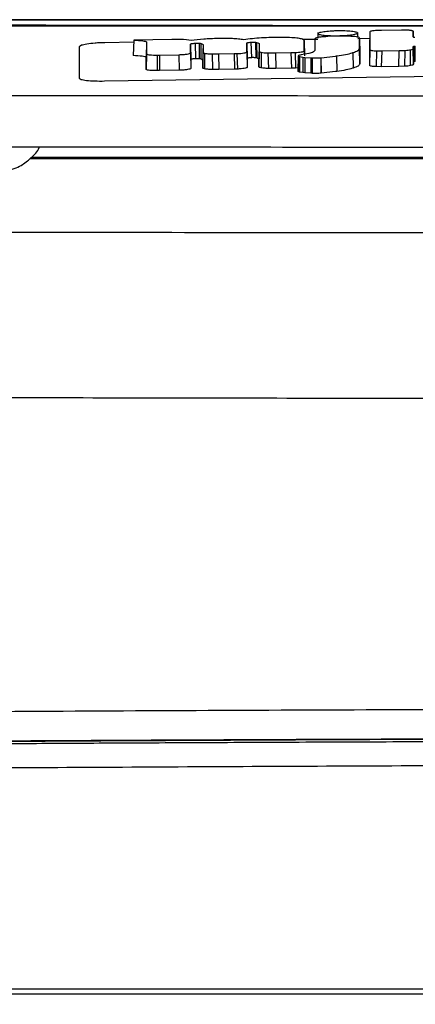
# Model space of a CAD drawing. Header units: millimetres. Extents: x 15 to 415, y 5 to 292.
# Tile 14 of 30: x 182.81 to 185.97, y 174.02 to 181.88. Entities that reach past the tile are written whole.
import ezdxf

# ---------------------------------------------------------------- set-up
doc = ezdxf.new("R2010")
doc.units = ezdxf.units.MM
doc.styles.add('SLDTEXTSTYLE0', font='TXT', dxfattribs={"width": 0.75})
doc.dimstyles.new('SLDDIMSTYLE1', dxfattribs={"dimtxt": 3.5, "dimasz": 3.556, "dimexe": 0, "dimexo": 0.0625, "dimgap": 0.875, "dimtad": 1, "dimdec": 0, "dimlfac": 5, "dimrnd": 1e-09, "dimzin": 12, "dimdsep": 46, "dimtxsty": 'SLDTEXTSTYLE0', "dimblk1": 'CLOSED', "dimblk2": 'CLOSED', "dimsah": 1, "dimcen": 0.09, "dimadec": 0, "dimazin": 3, "dimtfac": 1, "dimtofl": 0, "dimtmove": 0, "dimatfit": 3, "dimldrblk": 'CLOSED', "dimfxl": 0, "dimfrac": 2, "dimtolj": 1, "dimtzin": 12, "dimarcsym": 0})

# ---------------------------------------------------------------- blocks, each defined once
blk = doc.blocks.new('_Closed')
at = {"color": 0, "linetype": 'ByBlock', "lineweight": -2}
for p, q in [((-1, 0.166667), (0, 0)), ((-1, 0.166667), (-1, -0.166667)), ((0, 0), (-1, -0.166667)), ((0, 0), (-1, 0))]:
    blk.add_line(p, q, dxfattribs=at)
blk = doc.blocks.new('_D_2')
at = {"color": 7, "linetype": 'Continuous', "lineweight": 18}
for p, q in [((190.1997, 181.825), (153.9026, 181.825)), ((154.9026, 181.825), (154.9026, 129.0375)), ((171.6236, 129.0375), (153.9026, 129.0375))]:
    blk.add_line(p, q, dxfattribs=at)
at = {"color": 7, "linetype": 'Continuous', "lineweight": 18, "xscale": 3.556, "yscale": 3.556}
for p, rotation in [((154.9026, 181.825), 90.0000000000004), ((154.9026, 129.0375), 270.0000000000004)]:
    blk.add_blockref('_Closed', p, dxfattribs=dict(at, rotation=rotation))
at = {"color": 7, "linetype": 'Continuous', "lineweight": 18, "insert": (150.3909, 152.357), "char_height": 3.5, "attachment_point": 1, "rotation": 90, "style": 'SLDTEXTSTYLE0'}
blk.add_mtext('264', dxfattribs=at)

msp = doc.modelspace()

# ---------------------------------------------------------------- linework, layer by layer
at = {"color": 7, "linetype": 'Continuous', "lineweight": 25}
for p, q in [((185.191, 181.7764), (185.1902, 181.7311)), ((185.5087, 181.739), (185.508, 181.7764)), ((185.6056, 181.6589), (185.6081, 181.7821)), ((185.6063, 181.6358), (185.6081, 181.7821)), ((185.6081, 181.7821), (185.6087, 181.7841)), ((185.6733, 181.7946), (185.6974, 181.7952)), ((185.6974, 181.7952), (185.8588, 181.7976)), ((185.8588, 181.7976), (185.883, 181.7977)), ((185.9507, 181.7842), (185.9506, 181.742)), ((183.7226, 181.7142), (183.7165, 181.5908)), ((184.0261, 181.7203), (183.7226, 181.7142)), ((183.8222, 181.7022), (183.8193, 181.5789)), ((183.8237, 181.6999), (183.8211, 181.5766)), ((183.8222, 181.7022), (183.8237, 181.6999)), ((183.8237, 181.6999), (183.8225, 181.6069)), ((184.0607, 181.7208), (184.0261, 181.7203)), ((184.1414, 181.7169), (184.1175, 181.7192)), ((184.1783, 181.7107), (184.1414, 181.7169)), ((184.3984, 181.7276), (184.3965, 181.7276)), ((184.6566, 181.698), (184.6601, 181.5745)), ((184.6934, 181.6976), (184.702, 181.6963)), ((184.6934, 181.6976), (184.6965, 181.5737)), ((184.702, 181.6963), (184.7041, 181.5722)), ((184.9109, 181.7362), (184.9008, 181.7363)), ((185.0812, 181.7112), (185.0808, 181.7126)), ((185.081, 181.6308), (185.0812, 181.7112)), ((185.0812, 181.7112), (185.0837, 181.588)), ((185.1667, 181.7255), (185.1657, 181.6352)), ((185.1683, 181.7289), (185.1667, 181.7255)), ((185.2709, 181.7426), (185.2635, 181.7424)), ((185.4213, 181.745), (185.2709, 181.7426)), ((185.5218, 181.7308), (185.5192, 181.7352)), ((185.5217, 181.6502), (185.5218, 181.7308)), ((185.5218, 181.7308), (185.5242, 181.6079)), ((183.2873, 181.4092), (183.2894, 181.6649)), ((184.1741, 181.6127), (184.1744, 181.6819)), ((184.1744, 181.6819), (184.1747, 181.6834)), ((184.1744, 181.6819), (184.1768, 181.5584)), ((184.1747, 181.6834), (184.1771, 181.5599)), ((184.2125, 181.69), (184.2149, 181.5664)), ((184.242, 181.6899), (184.2445, 181.5661)), ((184.2594, 181.5637), (184.2582, 181.6879)), ((184.2738, 181.6181), (184.2713, 181.4936)), ((184.2744, 181.6785), (184.2719, 181.554)), ((184.2744, 181.6785), (184.2738, 181.6181)), ((184.6227, 181.6206), (184.6229, 181.622)), ((184.6227, 181.6206), (184.6251, 181.4971)), ((184.6229, 181.622), (184.623, 181.6912)), ((184.6229, 181.622), (184.6253, 181.4985)), ((184.623, 181.6913), (184.6255, 181.5679)), ((184.7221, 181.627), (184.7197, 181.5024)), ((184.7225, 181.686), (184.7201, 181.5615)), ((184.7225, 181.686), (184.7221, 181.627)), ((184.739, 181.6176), (184.7392, 181.4931)), ((184.8512, 181.6125), (184.9754, 181.6147)), ((184.9754, 181.6147), (185.0084, 181.6157)), ((184.9754, 181.6147), (184.9799, 181.491)), ((185.0084, 181.6157), (185.0128, 181.4921)), ((185.0801, 181.628), (185.081, 181.6308)), ((185.1467, 181.6166), (185.117, 181.6086)), ((185.1561, 181.6211), (185.1467, 181.6166)), ((185.1654, 181.632), (185.1561, 181.6211)), ((185.1656, 181.6353), (185.1654, 181.6321)), ((185.4649, 181.6132), (185.4704, 181.6148)), ((185.4704, 181.6148), (185.4724, 181.4913)), ((185.5216, 181.6488), (185.5217, 181.6503)), ((185.5241, 181.5255), (185.5217, 181.6507)), ((185.5217, 181.6487), (185.5241, 181.5254)), ((185.6037, 181.5125), (185.6056, 181.6589)), ((185.6037, 181.5125), (185.6063, 181.6358)), ((185.6577, 181.5029), (185.6615, 181.6265)), ((185.7029, 181.6264), (185.6615, 181.6265)), ((185.6989, 181.5027), (185.7029, 181.6264)), ((185.8392, 181.6284), (185.7029, 181.6264)), ((185.8353, 181.5048), (185.8392, 181.6284)), ((185.8864, 181.63), (185.8392, 181.6284)), ((185.8829, 181.5062), (185.8864, 181.63)), ((185.9295, 181.5111), (185.9302, 181.6353)), ((185.9497, 181.6475), (185.9498, 181.6626)), ((185.9497, 181.6458), (185.9497, 181.6475)), ((185.952, 181.5233), (185.9497, 181.6475)), ((185.9497, 181.6458), (185.952, 181.5215)), ((185.9522, 181.5383), (185.9498, 181.6626)), ((185.9621, 181.5429), (185.9625, 181.6668)), ((185.9625, 181.6668), (185.9675, 181.6673)), ((185.9658, 181.5438), (185.9668, 181.6245)), ((185.9668, 181.6245), (185.9675, 181.6673)), ((183.8211, 181.5766), (183.8193, 181.5789)), ((183.8225, 181.6069), (183.8199, 181.4828)), ((183.8199, 181.4828), (183.8211, 181.5766)), ((183.8239, 181.604), (183.8215, 181.4799)), ((183.8225, 181.6069), (183.8239, 181.604)), ((183.9078, 181.595), (183.9269, 181.5953)), ((183.9078, 181.595), (183.9078, 181.471)), ((183.9269, 181.5953), (184.0811, 181.5983)), ((183.9269, 181.5953), (183.9272, 181.4714)), ((184.0811, 181.5983), (184.0839, 181.4745)), ((184.1741, 181.6127), (184.1765, 181.4891)), ((184.1768, 181.5584), (184.1765, 181.4891)), ((184.1771, 181.5599), (184.1768, 181.5584)), ((184.2719, 181.554), (184.2594, 181.5637)), ((184.2713, 181.4936), (184.2719, 181.554)), ((184.2866, 181.6099), (184.2861, 181.4854)), ((184.347, 181.6042), (184.3973, 181.6043)), ((184.347, 181.6042), (184.3498, 181.4802)), ((184.3973, 181.6043), (184.5215, 181.6066)), ((184.3973, 181.6043), (184.4006, 181.4806)), ((184.5215, 181.6066), (184.5444, 181.6073)), ((184.5215, 181.6066), (184.5251, 181.4829)), ((184.5444, 181.6073), (184.5478, 181.4835)), ((184.6255, 181.5679), (184.6253, 181.4985)), ((184.7041, 181.5722), (184.6965, 181.5737)), ((184.7201, 181.5615), (184.7041, 181.5722)), ((184.7197, 181.5024), (184.7201, 181.5615)), ((184.7918, 181.6126), (184.8512, 181.6125)), ((184.7918, 181.6126), (184.7954, 181.4886)), ((184.8512, 181.6125), (184.8555, 181.4888)), ((185.0339, 181.5902), (185.0313, 181.4641)), ((185.0346, 181.5871), (185.0326, 181.4633)), ((185.0346, 181.5871), (185.0443, 181.5832)), ((185.0443, 181.5832), (185.0433, 181.4594)), ((185.0443, 181.5832), (185.0696, 181.5789)), ((185.0856, 181.6026), (185.0572, 181.5973)), ((185.0696, 181.5789), (185.0691, 181.4551)), ((185.0696, 181.5789), (185.0856, 181.5773)), ((185.0856, 181.5773), (185.085, 181.4535)), ((185.117, 181.6086), (185.0856, 181.6026)), ((185.0856, 181.5773), (185.1349, 181.5736)), ((185.1349, 181.5736), (185.145, 181.573)), ((185.1349, 181.5736), (185.1349, 181.4499)), ((185.145, 181.5731), (185.1452, 181.4494)), ((185.2134, 181.5741), (185.2176, 181.5744)), ((185.2134, 181.574), (185.2162, 181.4505)), ((185.2162, 181.4505), (185.2176, 181.5743)), ((185.2176, 181.5744), (185.33, 181.5868)), ((185.33, 181.5868), (185.3402, 181.5881)), ((185.3402, 181.5881), (185.3414, 181.4644)), ((185.5242, 181.6079), (185.5241, 181.5269)), ((185.9522, 181.5383), (185.952, 181.5233)), ((185.9621, 181.5429), (185.9522, 181.5383)), ((185.9658, 181.5438), (185.9621, 181.5429)), ((183.8215, 181.4799), (183.8199, 181.4828)), ((183.9272, 181.4714), (183.9078, 181.471)), ((184.0839, 181.4745), (183.9272, 181.4714)), ((184.4006, 181.4806), (184.3498, 181.4802)), ((184.5251, 181.4829), (184.4006, 181.4806)), ((184.5478, 181.4835), (184.5251, 181.4829)), ((184.6253, 181.4985), (184.6251, 181.4971)), ((184.8555, 181.4888), (184.7954, 181.4886)), ((184.9799, 181.491), (184.8555, 181.4888)), ((185.0128, 181.4921), (184.9799, 181.491)), ((185.0396, 181.4941), (185.0128, 181.4921)), ((185.0433, 181.4594), (185.0326, 181.4633)), ((185.0691, 181.4551), (185.0433, 181.4594)), ((185.3309, 181.4631), (185.2161, 181.4505)), ((185.3414, 181.4645), (185.3309, 181.4631)), ((185.4724, 181.4913), (185.4668, 181.4897)), ((185.6989, 181.5027), (185.6577, 181.5029)), ((185.8353, 181.5048), (185.6989, 181.5027)), ((185.8829, 181.5062), (185.8353, 181.5048)), ((185.952, 181.5233), (185.952, 181.5215)), ((188.1419, 181.4542), (183.4883, 181.3859)), ((185.085, 181.4535), (185.0691, 181.4551)), ((185.1349, 181.4499), (185.085, 181.4535)), ((185.1452, 181.4493), (185.1349, 181.4499))]:
    msp.add_line(p, q, dxfattribs=at)
at = {"color": 8, "linetype": 'Continuous', "lineweight": 25}
for p, q in [((185.9515, 181.7412), (185.9507, 181.7842)), ((183.4908, 181.697), (183.7219, 181.7006)), ((185.0682, 181.721), (185.19, 181.7229)), ((185.1667, 181.7255), (185.1649, 181.6314)), ((185.5089, 181.7277), (185.6076, 181.7292)), ((185.0801, 181.628), (185.0807, 181.6016)), ((185.081, 181.6308), (185.0816, 181.6018)), ((185.5217, 181.6502), (185.5241, 181.5269))]:
    msp.add_line(p, q, dxfattribs=at)
at = {"color": 7, "linetype": 'Continuous', "lineweight": 25}
for points, knots in [([(181.0234, 181.8776), (181.3343, 181.8776), (181.9625, 181.8776), (182.9111, 181.8776), (183.8654, 181.8775), (184.8197, 181.8775), (185.7762, 181.8774), (187.1678, 181.8773), (188.9996, 181.8771), (190.5139, 181.8769), (191.2716, 181.8767)], [0, 0, 0, 0, 0.09242, 0.186667, 0.280053, 0.373391, 0.466719, 0.560022, 0.779854, 1, 1, 1, 1]), ([(191.2692, 181.8756), (190.4768, 181.8757), (188.8921, 181.8759), (186.5212, 181.8761), (184.163, 181.8763), (182.5203, 181.8764), (181.5786, 181.8764), (181.4122, 181.8764), (181.3284, 181.8764)], [0, 0, 0, 0, 0.23727, 0.474528, 0.711772, 0.948977, 0.974309, 1, 1, 1, 1]), ([(181.9743, 181.8371), (182.9871, 181.8355), (185.0155, 181.8322), (188.0998, 181.8291), (190.1661, 181.8282), (191.1997, 181.8278)], [0, 0, 0, 0, 0.332624, 0.666163, 1, 1, 1, 1]), ([(185.3493, 181.7471), (185.3299, 181.7471), (185.2899, 181.7471), (185.2371, 181.751), (185.2064, 181.7565), (185.193, 181.7619), (185.1888, 181.7677), (185.199, 181.775), (185.2338, 181.7829), (185.2779, 181.7878), (185.3179, 181.7902), (185.339, 181.7907), (185.3497, 181.7909)], [0, 0, 0, 0, 0.115666, 0.237745, 0.36565, 0.431509, 0.499594, 0.624396, 0.749738, 0.873992, 0.936332, 1, 1, 1, 1]), ([(185.3497, 181.7909), (185.3689, 181.7909), (185.4086, 181.791), (185.4614, 181.787), (185.4923, 181.7816), (185.5059, 181.7761), (185.5102, 181.7703), (185.5, 181.763), (185.4652, 181.7551), (185.4211, 181.7503), (185.3811, 181.7479), (185.36, 181.7474), (185.3493, 181.7471)], [0, 0, 0, 0, 0.114681, 0.236406, 0.364601, 0.430883, 0.499576, 0.624352, 0.749748, 0.873755, 0.936155, 1, 1, 1, 1]), ([(185.6087, 181.7841), (185.6103, 181.7853), (185.6134, 181.7876), (185.628, 181.7908), (185.6483, 181.7933), (185.665, 181.7941), (185.6733, 181.7946)], [0, 0, 0, 0, 0.250135, 0.499631, 0.749573, 1, 1, 1, 1]), ([(185.883, 181.7977), (185.8887, 181.7975), (185.9006, 181.7972), (185.9162, 181.7962), (185.9294, 181.7946), (185.9352, 181.7932), (185.9381, 181.7926)], [0, 0, 0, 0, 0.24327, 0.499143, 0.748901, 1, 1, 1, 1]), ([(185.9381, 181.7926), (185.9418, 181.7912), (185.9493, 181.7886), (185.9502, 181.7857), (185.9507, 181.7842)], [0, 0, 0, 0, 0.499649, 1, 1, 1, 1]), ([(183.2894, 181.6649), (183.2924, 181.6685), (183.2984, 181.6759), (183.3442, 181.6861), (183.3999, 181.6925), (183.4508, 181.6959), (183.4775, 181.6967), (183.4908, 181.697)], [0, 0, 0, 0, 0.25031, 0.499753, 0.748701, 0.87519, 1, 1, 1, 1]), ([(183.7226, 181.7142), (183.7476, 181.7127), (183.7822, 181.7108), (183.814, 181.7061), (183.8195, 181.7035), (183.8221, 181.7022)], [0, 0, 0, 0, 0.5786025, 0.8017906, 1, 1, 1, 1]), ([(184.1175, 181.7192), (184.1089, 181.7196), (184.0911, 181.7204), (184.0711, 181.7206), (184.0607, 181.7208)], [0, 0, 0, 0, 0.479606, 1, 1, 1, 1]), ([(184.3965, 181.7276), (184.396, 181.7276), (184.3563, 181.7266), (184.2744, 181.7228), (184.2108, 181.7148), (184.1783, 181.7107)], [0, 0, 0, 0, 0.0064309, 0.4926225, 1, 1, 1, 1]), ([(184.5983, 181.7168), (184.585, 181.7188), (184.5596, 181.7228), (184.5099, 181.7267), (184.4552, 181.7284), (184.4173, 181.7279), (184.3984, 181.7276)], [0, 0, 0, 0, 0.27345, 0.521771, 0.762398, 1, 1, 1, 1]), ([(184.9008, 181.7363), (184.8736, 181.7362), (184.8201, 181.7361), (184.7397, 181.7323), (184.6637, 181.7259), (184.6208, 181.7199), (184.5983, 181.7168)], [0, 0, 0, 0, 0.244836, 0.482056, 0.728759, 1, 1, 1, 1]), ([(184.623, 181.6913), (184.6235, 181.692), (184.6244, 181.6934), (184.6318, 181.6953), (184.6425, 181.697), (184.6519, 181.6977), (184.6566, 181.698)], [0, 0, 0, 0, 0.250867, 0.500262, 0.749453, 1, 1, 1, 1]), ([(184.6566, 181.698), (184.6598, 181.6982), (184.6662, 181.6985), (184.6761, 181.6985), (184.6856, 181.6983), (184.6908, 181.6978), (184.6934, 181.6976)], [0, 0, 0, 0, 0.249255, 0.500801, 0.752255, 1, 1, 1, 1]), ([(184.702, 181.6963), (184.7081, 181.6948), (184.7202, 181.6916), (184.7218, 181.6879), (184.7225, 181.686)], [0, 0, 0, 0, 0.500273, 1, 1, 1, 1]), ([(185.0808, 181.7126), (185.0777, 181.7159), (185.0719, 181.7221), (185.0366, 181.7298), (184.9808, 181.7347), (184.9352, 181.7357), (184.9109, 181.7362)], [0, 0, 0, 0, 0.264609, 0.498734, 0.733463, 1, 1, 1, 1]), ([(185.2635, 181.7424), (185.2517, 181.742), (185.2283, 181.7412), (185.1985, 181.7379), (185.1764, 181.7337), (185.171, 181.7305), (185.1683, 181.7289)], [0, 0, 0, 0, 0.250221, 0.499864, 0.749508, 1, 1, 1, 1]), ([(185.5192, 181.7352), (185.516, 181.7367), (185.5098, 181.7397), (185.4867, 181.743), (185.4563, 181.7451), (185.4329, 181.745), (185.4213, 181.745)], [0, 0, 0, 0, 0.25032, 0.500346, 0.750156, 1, 1, 1, 1]), ([(185.9506, 181.742), (185.951, 181.741), (185.952, 181.7392), (185.9602, 181.7378), (185.9644, 181.7371)], [0, 0, 0, 0, 0.500272, 1, 1, 1, 1]), ([(184.1747, 181.6834), (184.1755, 181.6842), (184.177, 181.6855), (184.1855, 181.6875), (184.1971, 181.6891), (184.2069, 181.6897), (184.2118, 181.69)], [0, 0, 0, 0, 0.250735, 0.499424, 0.749394, 1, 1, 1, 1]), ([(184.2125, 181.69), (184.2176, 181.6902), (184.2278, 181.6906), (184.237, 181.6902), (184.2416, 181.69)], [0, 0, 0, 0, 0.5049889, 1, 1, 1, 1]), ([(184.242, 181.6899), (184.2453, 181.6897), (184.2519, 181.6892), (184.2561, 181.6883), (184.2582, 181.6879)], [0, 0, 0, 0, 0.492501, 1, 1, 1, 1]), ([(184.2582, 181.6879), (184.2629, 181.6864), (184.2725, 181.6835), (184.2738, 181.6802), (184.2744, 181.6785)], [0, 0, 0, 0, 0.4947621, 1, 1, 1, 1]), ([(184.2738, 181.6181), (184.2742, 181.6167), (184.2752, 181.6137), (184.2829, 181.6111), (184.2866, 181.6099)], [0, 0, 0, 0, 0.509687, 1, 1, 1, 1]), ([(184.5444, 181.6073), (184.5548, 181.6078), (184.5755, 181.6089), (184.6006, 181.6122), (184.6182, 181.6162), (184.6212, 181.6191), (184.6227, 181.6206)], [0, 0, 0, 0, 0.250346, 0.500355, 0.749916, 1, 1, 1, 1]), ([(184.7221, 181.627), (184.7228, 181.6253), (184.724, 181.6219), (184.7341, 181.619), (184.739, 181.6176)], [0, 0, 0, 0, 0.510615, 1, 1, 1, 1]), ([(184.739, 181.6176), (184.7457, 181.6164), (184.7591, 181.614), (184.7809, 181.6131), (184.7918, 181.6126)], [0, 0, 0, 0, 0.500299, 1, 1, 1, 1]), ([(185.0084, 181.6157), (185.0177, 181.6163), (185.0363, 181.6174), (185.0585, 181.6204), (185.075, 181.624), (185.0784, 181.6267), (185.0801, 181.628)], [0, 0, 0, 0, 0.249042, 0.499378, 0.749587, 1, 1, 1, 1]), ([(185.4704, 181.6148), (185.485, 181.6202), (185.5155, 181.6313), (185.5196, 181.6428), (185.5217, 181.6487)], [0, 0, 0, 0, 0.482805, 1, 1, 1, 1]), ([(185.6615, 181.6265), (185.6537, 181.6268), (185.6383, 181.6274), (185.6205, 181.6296), (185.6085, 181.6325), (185.607, 181.6347), (185.6063, 181.6358)], [0, 0, 0, 0, 0.250015, 0.49944, 0.749207, 1, 1, 1, 1]), ([(185.9302, 181.6353), (185.9244, 181.6342), (185.9128, 181.632), (185.8952, 181.6307), (185.8864, 181.63)], [0, 0, 0, 0, 0.500421, 1, 1, 1, 1]), ([(185.9497, 181.6458), (185.9489, 181.644), (185.9475, 181.6404), (185.9359, 181.637), (185.9302, 181.6353)], [0, 0, 0, 0, 0.500665, 1, 1, 1, 1]), ([(185.9498, 181.6626), (185.9499, 181.663), (185.9502, 181.6637), (185.9534, 181.6653), (185.9588, 181.6662), (185.9625, 181.6668)], [0, 0, 0, 0, 0.261516, 0.499485, 1, 1, 1, 1]), ([(183.8193, 181.5789), (183.8164, 181.5801), (183.8103, 181.5827), (183.7772, 181.5873), (183.742, 181.5893), (183.7165, 181.5908)], [0, 0, 0, 0, 0.193676, 0.416173, 1, 1, 1, 1]), ([(183.8239, 181.604), (183.8263, 181.6027), (183.8311, 181.6), (183.8508, 181.5971), (183.8768, 181.5951), (183.8975, 181.595), (183.9078, 181.595)], [0, 0, 0, 0, 0.250738, 0.500116, 0.749973, 1, 1, 1, 1]), ([(184.0835, 181.5983), (184.0955, 181.5988), (184.1196, 181.5997), (184.1495, 181.6032), (184.17, 181.6078), (184.1728, 181.6111), (184.1741, 181.6127)], [0, 0, 0, 0, 0.250448, 0.499653, 0.749045, 1, 1, 1, 1]), ([(184.2149, 181.5664), (184.2098, 181.5661), (184.1998, 181.5656), (184.1879, 181.564), (184.1792, 181.562), (184.1778, 181.5606), (184.1771, 181.5599)], [0, 0, 0, 0, 0.251426, 0.499837, 0.748879, 1, 1, 1, 1]), ([(184.2445, 181.5661), (184.2399, 181.5663), (184.2307, 181.5669), (184.2202, 181.5665), (184.2149, 181.5664)], [0, 0, 0, 0, 0.495831, 1, 1, 1, 1]), ([(184.2594, 181.5637), (184.2576, 181.5642), (184.2541, 181.5651), (184.2476, 181.5657), (184.2445, 181.5661)], [0, 0, 0, 0, 0.503369, 1, 1, 1, 1]), ([(184.2866, 181.6099), (184.2898, 181.6091), (184.2963, 181.6076), (184.3108, 181.6059), (184.3276, 181.6047), (184.3405, 181.6043), (184.347, 181.6042)], [0, 0, 0, 0, 0.249663, 0.500329, 0.751812, 1, 1, 1, 1]), ([(184.6601, 181.5745), (184.6553, 181.5742), (184.6456, 181.5736), (184.6345, 181.572), (184.6268, 181.57), (184.6259, 181.5686), (184.6255, 181.5679)], [0, 0, 0, 0, 0.250851, 0.501047, 0.747932, 1, 1, 1, 1]), ([(184.6965, 181.5737), (184.6941, 181.5739), (184.6893, 181.5745), (184.68, 181.5748), (184.67, 181.5749), (184.6634, 181.5747), (184.6601, 181.5745)], [0, 0, 0, 0, 0.2461952, 0.4991888, 0.7498899, 1, 1, 1, 1]), ([(185.0364, 181.5911), (185.0353, 181.5905), (185.0332, 181.5892), (185.0341, 181.5878), (185.0346, 181.5871)], [0, 0, 0, 0, 0.501569, 1, 1, 1, 1]), ([(185.0572, 181.5973), (185.0523, 181.5963), (185.043, 181.5944), (185.0385, 181.5922), (185.0364, 181.5911)], [0, 0, 0, 0, 0.52503, 1, 1, 1, 1]), ([(185.145, 181.573), (185.1502, 181.5729), (185.1607, 181.5725), (185.1842, 181.5725), (185.2015, 181.5735), (185.2134, 181.5741)], [0, 0, 0, 0, 0.238298, 0.478025, 1, 1, 1, 1]), ([(185.3402, 181.5881), (185.3655, 181.592), (185.4155, 181.5997), (185.4486, 181.6087), (185.4649, 181.6132)], [0, 0, 0, 0, 0.506751, 1, 1, 1, 1]), ([(183.9078, 181.471), (183.8973, 181.4711), (183.8764, 181.4711), (183.8498, 181.473), (183.8294, 181.4759), (183.8241, 181.4786), (183.8215, 181.4799)], [0, 0, 0, 0, 0.250064, 0.499931, 0.749239, 1, 1, 1, 1]), ([(184.1765, 181.4891), (184.1751, 181.4874), (184.1723, 181.484), (184.1513, 181.4794), (184.1208, 181.4758), (184.0962, 181.4749), (184.0839, 181.4745)], [0, 0, 0, 0, 0.2506279, 0.4998281, 0.7495231, 1, 1, 1, 1]), ([(184.2861, 181.4854), (184.2818, 181.4866), (184.2729, 181.4892), (184.2718, 181.4921), (184.2713, 181.4936)], [0, 0, 0, 0, 0.491492, 1, 1, 1, 1]), ([(184.3498, 181.4802), (184.3432, 181.4803), (184.33, 181.4805), (184.3124, 181.4817), (184.2969, 181.4832), (184.2897, 181.4847), (184.2861, 181.4854)], [0, 0, 0, 0, 0.2482362, 0.4997038, 0.7503941, 1, 1, 1, 1]), ([(184.6251, 181.4971), (184.6238, 181.4956), (184.6212, 181.4927), (184.6036, 181.4886), (184.5789, 181.4853), (184.5582, 181.4841), (184.5478, 181.4835)], [0, 0, 0, 0, 0.250247, 0.500242, 0.75013, 1, 1, 1, 1]), ([(184.7392, 181.4931), (184.7335, 181.4945), (184.7219, 181.4973), (184.7205, 181.5006), (184.7197, 181.5024)], [0, 0, 0, 0, 0.490358, 1, 1, 1, 1]), ([(184.7954, 181.4886), (184.7841, 181.489), (184.7615, 181.4897), (184.7467, 181.4919), (184.7392, 181.4931)], [0, 0, 0, 0, 0.499768, 1, 1, 1, 1]), ([(185.0326, 181.4633), (185.0319, 181.464), (185.0305, 181.4653), (185.0321, 181.4667), (185.033, 181.4673)], [0, 0, 0, 0, 0.502568, 1, 1, 1, 1]), ([(185.4668, 181.4897), (185.4504, 181.4852), (185.4171, 181.4761), (185.3669, 181.4684), (185.3414, 181.4645)], [0, 0, 0, 0, 0.49289, 1, 1, 1, 1]), ([(185.5241, 181.5254), (185.5219, 181.5194), (185.5177, 181.5079), (185.4872, 181.4967), (185.4724, 181.4913)], [0, 0, 0, 0, 0.51707, 1, 1, 1, 1]), ([(185.6577, 181.5029), (185.65, 181.5033), (185.6347, 181.504), (185.6176, 181.5062), (185.6059, 181.5091), (185.6045, 181.5114), (185.6037, 181.5125)], [0, 0, 0, 0, 0.249679, 0.499441, 0.746095, 1, 1, 1, 1]), ([(185.9295, 181.5111), (185.9231, 181.5101), (185.9103, 181.5079), (185.8921, 181.5068), (185.8829, 181.5062)], [0, 0, 0, 0, 0.500345, 1, 1, 1, 1]), ([(185.952, 181.5215), (185.9512, 181.5196), (185.9495, 181.516), (185.9361, 181.5127), (185.9295, 181.5111)], [0, 0, 0, 0, 0.51002, 1, 1, 1, 1]), ([(183.4883, 181.3859), (183.4617, 181.3858), (183.4086, 181.3855), (183.3421, 181.3905), (183.2962, 181.3987), (183.2903, 181.4057), (183.2873, 181.4092)], [0, 0, 0, 0, 0.250023, 0.499713, 0.749392, 1, 1, 1, 1]), ([(185.2161, 181.4505), (185.2045, 181.4499), (185.1869, 181.4489), (185.1623, 181.4488), (185.1509, 181.4491), (185.1452, 181.4493)], [0, 0, 0, 0, 0.499151, 0.749664, 1, 1, 1, 1]), ([(179.6357, 181.2759), (180.5659, 181.275), (182.4394, 181.2732), (185.3071, 181.2713), (188.2272, 181.2698), (190.1927, 181.2694), (191.1804, 181.2691)], [0, 0, 0, 0, 0.2452357, 0.4939429, 0.7456845, 1, 1, 1, 1]), ([(191.2452, 180.8582), (190.2628, 180.8583), (188.2979, 180.8586), (185.3619, 180.8592), (182.4437, 180.8599), (180.5259, 180.8604), (179.5669, 180.8606)], [0, 0, 0, 0, 0.250043, 0.500092, 0.750043, 1, 1, 1, 1]), ([(182.6296, 180.6633), (182.6769, 180.6688), (182.744, 180.6764), (182.8348, 180.7201), (182.904, 180.7738), (182.9545, 180.8256), (182.9686, 180.8595), (182.9691, 180.8608)], [0, 0, 0, 0, 0.34552, 0.489968, 0.731304, 0.989528, 1, 1, 1, 1]), ([(182.8948, 180.7697), (183.8132, 180.7695), (185.6712, 180.7691), (188.4965, 180.7685), (190.399, 180.7683), (191.3501, 180.7681)], [0, 0, 0, 0, 0.328341, 0.664236, 1, 1, 1, 1]), ([(182.8951, 180.77), (183.0022, 180.7699), (183.6639, 180.7698), (184.8876, 180.7695), (186.5679, 180.7691), (188.2052, 180.7688), (189.7967, 180.7685), (190.8305, 180.7685), (191.3776, 180.7683), (191.4137, 180.7683), (191.7273, 180.7683), (192.5772, 180.7681), (193.9866, 180.768), (195.6736, 180.7678), (197.5528, 180.7677), (198.8574, 180.7676), (199.607, 180.7676)], [0, 0, 0, 0, 0.019445, 0.120151, 0.220857, 0.321496, 0.413305, 0.505218, 0.506011, 0.510961, 0.511673, 0.561986, 0.662692, 0.763398, 0.864036, 1, 1, 1, 1]), ([(199.5968, 180.7762), (199.5566, 180.7762), (198.9616, 180.7763), (197.8048, 180.7766), (196.1246, 180.777), (194.4914, 180.7773), (192.9081, 180.7775), (191.8825, 180.7778), (191.3401, 180.7778), (191.3043, 180.7778), (190.9912, 180.7779), (190.1413, 180.7779), (188.7321, 180.7781), (187.0448, 180.7783), (185.3682, 180.7784), (183.9873, 180.7785), (183.1711, 180.7785), (182.9044, 180.7786)], [0, 0, 0, 0, 0.007307, 0.108138, 0.20897, 0.309734, 0.400929, 0.492224, 0.493018, 0.497896, 0.498609, 0.548985, 0.649816, 0.750648, 0.851412, 0.951459, 1, 1, 1, 1]), ([(191.2766, 180.778), (190.3285, 180.7781), (188.4316, 180.7784), (185.6343, 180.7786), (183.8016, 180.7787), (182.9046, 180.7788)], [0, 0, 0, 0, 0.337913, 0.675984, 1, 1, 1, 1]), ([(180.3982, 180.1847), (180.9327, 180.1841), (182.0017, 180.183), (183.6191, 180.1815), (185.2438, 180.1803), (186.3325, 180.1796), (186.8768, 180.1793)], [0, 0, 0, 0, 0.250004, 0.500008, 0.750003, 1, 1, 1, 1]), ([(180.0991, 178.8698), (180.9139, 178.8677), (182.5435, 178.8636), (185.017, 178.8591), (187.5037, 178.8557), (189.1686, 178.8546), (190.001, 178.8541)], [0, 0, 0, 0, 0.249993, 0.499996, 0.750001, 1, 1, 1, 1]), ([(179.0451, 176.3343), (180.0609, 176.3421), (182.0922, 176.3576), (185.1848, 176.3727), (188.2957, 176.3824), (190.3772, 176.3833), (191.4176, 176.3838)], [0, 0, 0, 0, 0.2500819, 0.5000703, 0.7500928, 1, 1, 1, 1]), ([(179.0922, 176.0987), (180.104, 176.1067), (182.1274, 176.1226), (185.2079, 176.1381), (188.307, 176.1481), (190.3803, 176.149), (191.4168, 176.1495)], [0, 0, 0, 0, 0.250039, 0.500071, 0.750079, 1, 1, 1, 1]), ([(179.5022, 176.0969), (179.696, 176.0985), (180.6651, 176.1067), (182.4233, 176.1196), (184.3931, 176.1308), (186.3724, 176.1395), (187.9623, 176.1445), (189.9124, 176.1485), (191.0675, 176.1489), (191.8236, 176.1493)], [0, 0, 0, 0, 0.048091, 0.2405043, 0.4329175, 0.5291045, 0.7215177, 0.8177047, 1, 1, 1, 1]), ([(190.8484, 176.076), (190.8394, 176.0762), (190.7727, 176.0771), (190.6543, 176.0795), (190.5139, 176.083), (190.3979, 176.0868), (190.3046, 176.0904), (190.1846, 176.0962), (190.0968, 176.1038), (189.9474, 176.1115), (189.7883, 176.1165), (189.6295, 176.12), (189.4992, 176.1219), (189.3843, 176.123), (189.288, 176.1236), (189.1941, 176.1239), (189.0862, 176.1239), (188.9613, 176.1238), (188.7844, 176.1235), (188.525, 176.123), (188.1707, 176.1223), (187.7724, 176.1214), (187.336, 176.1203), (186.8771, 176.119), (186.2579, 176.117), (185.5212, 176.1143), (184.6869, 176.1108), (183.9089, 176.107), (183.2019, 176.1032), (182.6499, 176.1001), (182.2362, 176.0976), (181.9988, 176.0951), (181.8451, 176.092), (181.746, 176.0894), (181.659, 176.0865), (181.5672, 176.0827), (181.4788, 176.0777), (181.4188, 176.0727), (181.4025, 176.0697), (181.3979, 176.0688)], [0, 0, 0, 0, 0.0027837, 0.020498, 0.0390572, 0.0520306, 0.0656314, 0.0793566, 0.1099847, 0.1326359, 0.155097, 0.170521, 0.1859545, 0.1953686, 0.2046617, 0.2139182, 0.2222905, 0.2355224, 0.2496667, 0.272922, 0.3098418, 0.351218, 0.3870874, 0.4349778, 0.4829355, 0.5649265, 0.6468552, 0.7233391, 0.7895726, 0.8515518, 0.8832487, 0.9096412, 0.9218241, 0.9340278, 0.9450089, 0.9561299, 0.974651, 0.9929749, 1, 1, 1, 1]), ([(179.4541, 175.8858), (179.6479, 175.8874), (180.617, 175.8957), (182.3751, 175.9086), (184.3447, 175.9198), (186.3239, 175.9286), (187.9138, 175.9337), (189.8799, 175.9377), (191.0513, 175.9382), (191.8236, 175.9385)], [0, 0, 0, 0, 0.047904, 0.239568, 0.431232, 0.527044, 0.718708, 0.81452, 1, 1, 1, 1]), ([(207.4357, 174.1029), (207.4362, 174.1029), (207.4386, 174.1029), (207.4034, 174.1029), (207.3326, 174.1029), (207.2364, 174.1029), (207.1041, 174.1029), (206.9355, 174.1029), (206.791, 174.1029), (206.6285, 174.1029), (206.4932, 174.1029), (206.4053, 174.1029), (206.3789, 174.1029), (206.3677, 174.1029), (206.3605, 174.1029), (206.338, 174.1029), (206.2685, 174.1029), (206.1108, 174.1029), (205.8467, 174.1029), (205.5121, 174.1029), (205.1225, 174.1029), (204.682, 174.1029), (204.3468, 174.1029), (204.0835, 174.1029), (203.6664, 174.1029), (202.9491, 174.1029), (201.6686, 174.1029), (200.0584, 174.1029), (198.4382, 174.1029), (196.8125, 174.1029), (195.5079, 174.1029), (194.2011, 174.1029), (193.2201, 174.1029), (191.9114, 174.1029), (190.6022, 174.1029), (189.2943, 174.1029), (187.9877, 174.1029), (186.3574, 174.1029), (184.7337, 174.1029), (183.1005, 174.1029), (181.7884, 174.1029), (180.4751, 174.1029), (179.8217, 174.1029), (179.4949, 174.1029)], [0, 0, 0, 0, 0.011378, 0.061814, 0.087028, 0.112243, 0.162679, 0.187893, 0.213108, 0.238323, 0.263537, 0.269841, 0.272992, 0.27378, 0.274174, 0.27575, 0.282059, 0.29471, 0.307727, 0.320377, 0.333395, 0.346045, 0.359062, 0.360638, 0.366942, 0.392157, 0.417371, 0.467808, 0.518244, 0.543459, 0.593895, 0.61911, 0.644324, 0.669539, 0.719975, 0.74519, 0.770405, 0.820841, 0.871277, 0.896492, 0.948205, 0.974098, 1, 1, 1, 1]), ([(191.8236, 174.1431), (190.7879, 174.1431), (188.7147, 174.1431), (185.6161, 174.1431), (182.537, 174.1431), (180.5155, 174.1431), (179.5057, 174.1431)], [0, 0, 0, 0, 0.2497681, 0.4999956, 0.7502254, 1, 1, 1, 1])]:
    msp.add_open_spline(points, degree=3, knots=knots, dxfattribs=at)

# ---------------------------------------------------------------- dimensions: what is measured, and where the dimension line sits
at = {"color": 7, "linetype": 'Continuous', "lineweight": 18}
dim = msp.add_linear_dim(base=(154.9026, 129.0375), p1=(191.1997, 181.825), p2=(172.6236, 129.0375), angle=90, dimstyle='SLDDIMSTYLE1', dxfattribs=at)
dim.commit()
dim.dimension.update_dxf_attribs({"geometry": '_D_2', "text_midpoint": (154.9026, 156.2361), "dimtype": 160})

doc.saveas('drawing.dxf')
